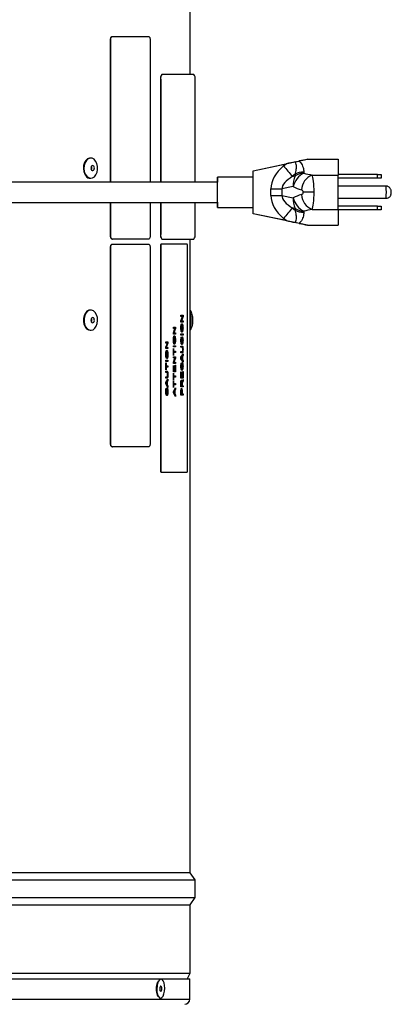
# Model space of a CAD drawing. Extents: x 5 to 297, y -3 to 205.
# Tile 9 of 36: x 51 to 66, y 42 to 81. Entities that reach past the tile are written whole.
import ezdxf

# ---------------------------------------------------------------- set-up
doc = ezdxf.new("R2010")
doc.units = 0
doc.layers.get('0').update_dxf_attribs({"linetype": 'CONTINUOUS'})

msp = doc.modelspace()

# ---------------------------------------------------------------- linework, layer by layer
at = {"color": 7, "linetype": 'CONTINUOUS'}
for p, q in [((57.937, 78.435), (57.937, 96.545)), ((54.79, 74.185), (54.79, 79.785)), ((54.79, 79.785), (54.799, 79.785)), ((54.799, 74.185), (54.799, 79.785)), ((54.857, 79.935), (54.866, 79.935)), ((54.866, 79.935), (56.294, 79.935)), ((56.361, 79.785), (56.361, 74.185)), ((56.765, 78.235), (56.774, 78.235)), ((56.765, 78.235), (56.765, 74.185)), ((56.774, 78.235), (56.774, 74.185)), ((56.811, 78.435), (56.821, 78.435)), ((58.082, 78.435), (56.821, 78.435)), ((58.128, 74.185), (58.128, 78.235)), ((54.014, 75.135), (53.992, 75.135)), ((60.414, 74.635), (62.564, 75.085)), ((62.071, 74.981), (62.238, 75.016)), ((62.564, 75.085), (62.568, 75.085)), ((62.568, 75.085), (63.768, 75.085)), ((60.418, 74.635), (60.414, 74.635)), ((60.414, 74.385), (60.414, 74.635)), ((60.418, 74.635), (61.722, 74.908)), ((60.418, 72.935), (60.418, 74.635)), ((61.617, 74.822), (61.722, 74.908)), ((53.992, 74.335), (54.014, 74.335)), ((60.416, 74.385), (59.016, 74.385)), ((62.072, 74.493), (61.962, 74.402)), ((61.962, 74.402), (62.078, 74.426)), ((62.745, 74.462), (63.77, 74.462)), ((65.317, 74.485), (63.77, 74.485)), ((65.317, 74.335), (63.771, 74.335)), ((65.317, 74.335), (65.317, 74.485)), ((65.317, 74.485), (65.467, 74.485)), ((65.467, 74.335), (65.317, 74.335)), ((65.467, 74.485), (65.467, 74.335)), ((59.016, 74.185), (49.143, 74.185)), ((61.12, 73.912), (61.544, 73.912)), ((61.12, 73.659), (61.12, 73.912)), ((61.998, 74.007), (61.544, 73.912)), ((61.544, 73.912), (61.544, 73.659)), ((65.67, 74.023), (63.772, 74.023)), ((61.12, 73.659), (61.544, 73.659)), ((61.544, 73.659), (61.998, 73.564)), ((62.82, 73.785), (62.395, 73.785)), ((63.772, 73.548), (65.67, 73.548)), ((49.143, 73.385), (59.016, 73.385)), ((54.79, 72.085), (54.79, 73.385)), ((54.799, 72.085), (54.799, 73.385)), ((56.361, 73.385), (56.361, 72.085)), ((56.765, 73.385), (56.765, 72.135)), ((56.774, 73.385), (56.774, 72.135)), ((58.128, 72.135), (58.128, 73.385)), ((59.016, 73.185), (60.416, 73.185)), ((60.414, 72.935), (60.414, 73.185)), ((62.078, 73.144), (61.962, 73.169)), ((61.962, 73.169), (62.072, 73.078)), ((62.745, 73.109), (63.77, 73.109)), ((65.317, 73.085), (63.77, 73.085)), ((65.317, 73.235), (63.771, 73.235)), ((65.317, 73.085), (65.317, 73.235)), ((65.317, 73.235), (65.467, 73.235)), ((65.467, 73.085), (65.317, 73.085)), ((65.467, 73.235), (65.467, 73.085)), ((62.564, 72.485), (60.414, 72.935)), ((60.418, 72.935), (60.414, 72.935)), ((61.722, 72.662), (60.418, 72.935)), ((61.722, 72.662), (61.617, 72.749)), ((62.238, 72.555), (62.071, 72.59)), ((62.568, 72.485), (62.564, 72.485)), ((62.568, 72.485), (63.768, 72.485)), ((54.79, 72.085), (54.799, 72.085)), ((54.857, 71.935), (54.866, 71.935)), ((56.294, 71.935), (54.866, 71.935)), ((56.765, 72.135), (56.774, 72.135)), ((56.811, 71.935), (56.821, 71.935)), ((56.821, 71.935), (58.082, 71.935)), ((57.937, 46.925), (57.937, 71.935)), ((54.79, 71.585), (54.799, 71.585)), ((54.79, 63.885), (54.79, 71.585)), ((54.799, 63.885), (54.799, 71.585)), ((54.857, 71.735), (54.866, 71.735)), ((54.866, 71.735), (56.294, 71.735)), ((56.361, 71.585), (56.361, 63.885)), ((56.774, 71.685), (56.765, 71.685)), ((56.765, 71.685), (56.765, 62.785)), ((56.774, 71.685), (56.774, 62.785)), ((56.776, 71.735), (56.786, 71.735)), ((57.813, 71.735), (56.786, 71.735)), ((57.825, 62.785), (57.825, 71.685)), ((54.014, 69.135), (53.992, 69.135)), ((57.569, 68.926), (57.651, 68.926)), ((57.569, 68.876), (57.569, 68.926)), ((57.63, 68.876), (57.569, 68.876)), ((57.569, 68.709), (57.63, 68.876)), ((57.651, 68.874), (57.59, 68.706)), ((57.651, 68.874), (57.59, 68.706)), ((57.651, 68.926), (57.651, 68.874)), ((57.651, 68.926), (57.651, 68.874)), ((57.651, 68.874), (57.651, 68.874)), ((57.271, 68.455), (57.353, 68.455)), ((57.271, 68.405), (57.271, 68.455)), ((57.332, 68.405), (57.271, 68.405)), ((57.271, 68.238), (57.332, 68.405)), ((57.352, 68.402), (57.291, 68.235)), ((57.353, 68.402), (57.292, 68.235)), ((57.352, 68.455), (57.352, 68.402)), ((57.352, 68.402), (57.353, 68.402)), ((57.353, 68.455), (57.353, 68.402)), ((57.569, 68.657), (57.569, 68.709)), ((57.651, 68.657), (57.569, 68.657)), ((57.577, 68.428), (57.577, 68.428)), ((57.59, 68.706), (57.651, 68.706)), ((57.59, 68.706), (57.59, 68.706)), ((57.61, 68.544), (57.61, 68.544)), ((57.651, 68.706), (57.651, 68.657)), ((57.651, 68.706), (57.651, 68.657)), ((57.652, 68.428), (57.652, 68.428)), ((53.992, 68.335), (54.014, 68.335)), ((57.271, 68.185), (57.271, 68.238)), ((57.353, 68.185), (57.271, 68.185)), ((57.291, 68.235), (57.292, 68.235)), ((57.292, 68.235), (57.353, 68.235)), ((57.312, 68.073), (57.312, 68.073)), ((57.352, 68.235), (57.352, 68.185)), ((57.353, 68.235), (57.353, 68.185)), ((57.569, 68.199), (57.651, 68.199)), ((57.569, 68.149), (57.569, 68.199)), ((57.651, 68.149), (57.569, 68.149)), ((57.592, 68.073), (57.594, 68.024)), ((57.592, 68.073), (57.594, 68.024)), ((57.594, 68.024), (57.594, 68.024)), ((57.611, 68.311), (57.611, 68.311)), ((57.622, 68.033), (57.624, 68.082)), ((57.651, 68.199), (57.651, 68.149)), ((57.651, 68.199), (57.651, 68.149)), ((56.973, 67.88), (57.054, 67.88)), ((56.973, 67.831), (56.973, 67.88)), ((57.034, 67.831), (56.973, 67.831)), ((56.973, 67.663), (57.034, 67.831)), ((56.973, 67.611), (56.973, 67.663)), ((57.054, 67.828), (56.993, 67.66)), ((57.054, 67.828), (56.993, 67.66)), ((56.993, 67.66), (57.054, 67.66)), ((56.993, 67.66), (56.993, 67.66)), ((57.054, 67.88), (57.054, 67.828)), ((57.054, 67.88), (57.054, 67.828)), ((57.054, 67.828), (57.054, 67.828)), ((57.054, 67.66), (57.054, 67.611)), ((57.054, 67.66), (57.054, 67.611)), ((57.271, 67.728), (57.353, 67.728)), ((57.271, 67.678), (57.271, 67.728)), ((57.353, 67.678), (57.271, 67.678)), ((57.271, 67.62), (57.28, 67.62)), ((57.271, 67.346), (57.271, 67.62)), ((57.279, 67.957), (57.279, 67.957)), ((57.28, 67.62), (57.28, 67.508)), ((57.28, 67.62), (57.28, 67.508)), ((57.313, 67.84), (57.313, 67.84)), ((57.352, 67.728), (57.352, 67.678)), ((57.353, 67.728), (57.353, 67.678)), ((57.354, 67.957), (57.354, 67.957)), ((57.569, 67.714), (57.616, 67.714)), ((57.569, 67.665), (57.569, 67.714)), ((57.615, 67.665), (57.569, 67.665)), ((57.577, 67.936), (57.577, 67.936)), ((57.609, 67.826), (57.609, 67.826)), ((57.652, 67.939), (57.652, 67.939)), ((57.054, 67.611), (56.973, 67.611)), ((56.981, 67.383), (56.981, 67.383)), ((57.014, 67.499), (57.014, 67.499)), ((57.015, 67.265), (57.015, 67.265)), ((57.055, 67.382), (57.056, 67.382)), ((57.28, 67.346), (57.271, 67.346)), ((57.271, 67.292), (57.353, 67.292)), ((57.271, 67.243), (57.271, 67.292)), ((57.332, 67.243), (57.271, 67.243)), ((57.271, 67.075), (57.332, 67.243)), ((57.28, 67.508), (57.353, 67.508)), ((57.28, 67.508), (57.28, 67.508)), ((57.28, 67.458), (57.28, 67.346)), ((57.353, 67.458), (57.28, 67.458)), ((57.28, 67.458), (57.28, 67.346)), ((57.28, 67.458), (57.28, 67.458)), ((57.352, 67.24), (57.291, 67.073)), ((57.353, 67.24), (57.292, 67.073)), ((57.352, 67.508), (57.352, 67.458)), ((57.352, 67.292), (57.352, 67.24)), ((57.352, 67.24), (57.353, 67.24)), ((57.353, 67.508), (57.353, 67.458)), ((57.353, 67.292), (57.353, 67.24)), ((57.569, 67.494), (57.615, 67.494)), ((57.569, 67.445), (57.569, 67.494)), ((57.616, 67.445), (57.569, 67.445)), ((57.569, 67.269), (57.651, 67.408)), ((57.569, 67.213), (57.569, 67.269)), ((57.578, 67.241), (57.578, 67.241)), ((57.616, 67.301), (57.595, 67.267)), ((57.616, 67.301), (57.595, 67.267)), ((57.595, 67.267), (57.595, 67.267)), ((57.616, 67.181), (57.616, 67.301)), ((57.616, 67.301), (57.616, 67.301)), ((57.651, 67.355), (57.625, 67.315)), ((57.625, 67.315), (57.625, 67.166)), ((57.625, 67.315), (57.626, 67.315)), ((57.651, 67.355), (57.626, 67.315)), ((57.626, 67.315), (57.626, 67.166)), ((57.651, 67.408), (57.651, 67.355)), ((57.651, 67.407), (57.651, 67.355)), ((57.651, 67.355), (57.651, 67.355)), ((57.652, 67.58), (57.652, 67.58)), ((56.973, 67.153), (57.054, 67.153)), ((56.973, 67.104), (56.973, 67.153)), ((57.054, 67.104), (56.973, 67.104)), ((56.973, 67.046), (56.982, 67.046)), ((56.973, 66.772), (56.973, 67.046)), ((56.982, 67.046), (56.982, 66.933)), ((56.982, 67.046), (56.982, 66.933)), ((56.982, 66.933), (57.054, 66.933)), ((56.982, 66.933), (56.982, 66.933)), ((56.982, 66.884), (56.982, 66.772)), ((57.054, 66.884), (56.982, 66.884)), ((56.982, 66.884), (56.982, 66.772)), ((56.982, 66.884), (56.982, 66.884)), ((57.054, 67.153), (57.054, 67.104)), ((57.054, 67.153), (57.054, 67.104)), ((57.054, 66.933), (57.054, 66.884)), ((57.054, 66.933), (57.054, 66.884)), ((57.271, 67.023), (57.271, 67.075)), ((57.353, 67.023), (57.271, 67.023)), ((57.271, 66.947), (57.28, 66.947)), ((57.271, 66.7), (57.271, 66.947)), ((57.28, 66.947), (57.28, 66.749)), ((57.28, 66.947), (57.28, 66.749)), ((57.291, 67.073), (57.292, 67.073)), ((57.292, 67.073), (57.353, 67.073)), ((57.305, 66.933), (57.315, 66.933)), ((57.305, 66.749), (57.305, 66.933)), ((57.315, 66.933), (57.315, 66.749)), ((57.315, 66.933), (57.315, 66.749)), ((57.343, 66.956), (57.353, 66.956)), ((57.343, 66.749), (57.343, 66.956)), ((57.352, 67.073), (57.352, 67.023)), ((57.352, 66.956), (57.352, 66.7)), ((57.353, 67.073), (57.353, 67.023)), ((57.353, 66.956), (57.353, 66.7)), ((57.651, 67.074), (57.569, 67.213)), ((57.577, 66.913), (57.577, 66.913)), ((57.592, 67.05), (57.594, 67.001)), ((57.592, 67.05), (57.594, 67.001)), ((57.593, 67.217), (57.616, 67.181)), ((57.593, 67.217), (57.593, 67.217)), ((57.593, 67.217), (57.616, 67.181)), ((57.594, 67.001), (57.594, 67.001)), ((57.616, 67.181), (57.616, 67.181)), ((57.622, 67.01), (57.624, 67.059)), ((57.625, 67.166), (57.651, 67.126)), ((57.625, 67.166), (57.626, 67.166)), ((57.626, 67.166), (57.651, 67.126)), ((57.651, 67.126), (57.651, 67.074)), ((57.651, 67.126), (57.651, 67.074)), ((57.651, 67.126), (57.651, 67.126)), ((57.652, 66.916), (57.652, 66.916)), ((56.982, 66.772), (56.973, 66.772)), ((56.973, 66.718), (57.02, 66.718)), ((56.973, 66.669), (56.973, 66.718)), ((57.019, 66.669), (56.973, 66.669)), ((56.973, 66.498), (57.019, 66.498)), ((56.973, 66.449), (56.973, 66.498)), ((57.02, 66.449), (56.973, 66.449)), ((57.055, 66.584), (57.056, 66.584)), ((57.353, 66.7), (57.271, 66.7)), ((57.271, 66.646), (57.28, 66.646)), ((57.271, 66.373), (57.271, 66.646)), ((57.28, 66.749), (57.305, 66.749)), ((57.28, 66.749), (57.28, 66.749)), ((57.28, 66.646), (57.28, 66.534)), ((57.28, 66.646), (57.28, 66.534)), ((57.28, 66.534), (57.353, 66.534)), ((57.28, 66.534), (57.28, 66.534)), ((57.28, 66.485), (57.28, 66.373)), ((57.353, 66.485), (57.28, 66.485)), ((57.28, 66.485), (57.28, 66.373)), ((57.28, 66.485), (57.28, 66.485)), ((57.315, 66.749), (57.343, 66.749)), ((57.315, 66.749), (57.315, 66.749)), ((57.352, 66.534), (57.352, 66.485)), ((57.353, 66.534), (57.353, 66.485)), ((57.569, 66.696), (57.578, 66.696)), ((57.569, 66.449), (57.569, 66.696)), ((57.651, 66.449), (57.569, 66.449)), ((57.578, 66.696), (57.578, 66.498)), ((57.578, 66.696), (57.578, 66.498)), ((57.578, 66.498), (57.604, 66.498)), ((57.578, 66.498), (57.578, 66.498)), ((57.604, 66.682), (57.613, 66.682)), ((57.604, 66.498), (57.604, 66.682)), ((57.609, 66.803), (57.609, 66.803)), ((57.613, 66.682), (57.613, 66.498)), ((57.613, 66.682), (57.613, 66.498)), ((57.613, 66.498), (57.641, 66.498)), ((57.613, 66.498), (57.613, 66.498)), ((57.641, 66.705), (57.651, 66.705)), ((57.641, 66.498), (57.641, 66.705)), ((57.651, 66.705), (57.651, 66.449)), ((57.651, 66.705), (57.651, 66.449)), ((56.973, 66.272), (57.054, 66.411)), ((56.973, 66.217), (56.973, 66.272)), ((57.054, 66.078), (56.973, 66.217)), ((56.982, 66.245), (56.982, 66.245)), ((56.997, 66.221), (57.02, 66.185)), ((56.997, 66.221), (57.02, 66.185)), ((56.997, 66.221), (56.997, 66.221)), ((57.02, 66.304), (56.998, 66.27)), ((57.02, 66.304), (56.998, 66.27)), ((56.998, 66.27), (56.998, 66.27)), ((57.02, 66.185), (57.02, 66.304)), ((57.02, 66.304), (57.02, 66.304)), ((57.02, 66.185), (57.02, 66.185)), ((57.026, 66.014), (57.028, 66.063)), ((57.054, 66.359), (57.029, 66.319)), ((57.054, 66.359), (57.029, 66.319)), ((57.029, 66.319), (57.029, 66.17)), ((57.029, 66.319), (57.029, 66.17)), ((57.029, 66.319), (57.029, 66.319)), ((57.029, 66.17), (57.054, 66.13)), ((57.029, 66.17), (57.054, 66.13)), ((57.029, 66.17), (57.029, 66.17)), ((57.054, 66.411), (57.054, 66.359)), ((57.054, 66.411), (57.054, 66.359)), ((57.054, 66.359), (57.054, 66.359)), ((57.054, 66.13), (57.054, 66.078)), ((57.054, 66.13), (57.054, 66.078)), ((57.054, 66.13), (57.054, 66.13)), ((57.28, 66.373), (57.271, 66.373)), ((57.271, 66.346), (57.28, 66.346)), ((57.271, 66.072), (57.271, 66.346)), ((57.28, 66.072), (57.271, 66.072)), ((57.271, 65.922), (57.353, 66.061)), ((57.28, 66.346), (57.28, 66.233)), ((57.28, 66.346), (57.28, 66.233)), ((57.28, 66.233), (57.353, 66.233)), ((57.28, 66.233), (57.28, 66.233)), ((57.28, 66.184), (57.28, 66.072)), ((57.353, 66.184), (57.28, 66.184)), ((57.28, 66.184), (57.28, 66.072)), ((57.28, 66.184), (57.28, 66.184)), ((57.352, 66.233), (57.352, 66.184)), ((57.352, 66.061), (57.352, 66.009)), ((57.353, 66.233), (57.353, 66.184)), ((57.353, 66.061), (57.353, 66.009)), ((57.569, 66.099), (57.569, 66.251)), ((57.651, 66.099), (57.569, 66.099)), ((57.578, 66.253), (57.578, 66.148)), ((57.578, 66.253), (57.578, 66.253)), ((57.578, 66.253), (57.578, 66.148)), ((57.578, 66.148), (57.578, 66.148)), ((57.578, 66.148), (57.605, 66.148)), ((57.591, 66.319), (57.591, 66.319)), ((57.605, 66.148), (57.605, 66.242)), ((57.613, 66.275), (57.613, 66.275)), ((57.614, 66.223), (57.614, 66.223)), ((57.614, 66.199), (57.614, 66.148)), ((57.614, 66.199), (57.614, 66.148)), ((57.614, 66.199), (57.614, 66.199)), ((57.614, 66.148), (57.651, 66.148)), ((57.614, 66.148), (57.614, 66.148)), ((57.628, 66.339), (57.651, 66.397)), ((57.651, 66.34), (57.633, 66.297)), ((57.651, 66.34), (57.633, 66.297)), ((57.633, 66.297), (57.633, 66.297)), ((57.651, 66.397), (57.651, 66.34)), ((57.651, 66.396), (57.651, 66.34)), ((57.651, 66.34), (57.651, 66.34)), ((57.651, 66.148), (57.651, 66.099)), ((57.651, 66.148), (57.651, 66.099)), ((56.981, 65.917), (56.981, 65.917)), ((56.995, 66.054), (56.998, 66.005)), ((56.995, 66.054), (56.998, 66.005)), ((56.998, 66.005), (56.998, 66.005)), ((57.013, 65.807), (57.013, 65.807)), ((57.055, 65.92), (57.056, 65.92)), ((57.271, 65.867), (57.271, 65.922)), ((57.353, 65.728), (57.271, 65.867)), ((57.28, 65.895), (57.28, 65.895)), ((57.295, 65.871), (57.318, 65.835)), ((57.295, 65.871), (57.295, 65.871)), ((57.295, 65.871), (57.318, 65.835)), ((57.318, 65.954), (57.296, 65.92)), ((57.296, 65.92), (57.297, 65.92)), ((57.318, 65.954), (57.297, 65.92)), ((57.318, 65.835), (57.318, 65.954)), ((57.318, 65.954), (57.318, 65.954)), ((57.318, 65.835), (57.318, 65.835)), ((57.353, 66.009), (57.327, 65.969)), ((57.352, 66.009), (57.327, 65.969)), ((57.327, 65.969), (57.327, 65.82)), ((57.327, 65.969), (57.327, 65.82)), ((57.327, 65.969), (57.327, 65.969)), ((57.327, 65.82), (57.353, 65.78)), ((57.327, 65.82), (57.352, 65.78)), ((57.327, 65.82), (57.327, 65.82)), ((57.352, 66.009), (57.353, 66.009)), ((57.352, 65.78), (57.352, 65.728)), ((57.352, 65.78), (57.353, 65.78)), ((57.353, 65.78), (57.353, 65.728)), ((57.569, 65.776), (57.569, 65.904)), ((57.651, 65.776), (57.569, 65.776)), ((57.578, 65.909), (57.578, 65.825)), ((57.578, 65.909), (57.578, 65.909)), ((57.578, 65.909), (57.578, 65.825)), ((57.578, 65.825), (57.578, 65.825)), ((57.578, 65.825), (57.608, 65.825)), ((57.579, 65.949), (57.579, 65.949)), ((57.593, 65.987), (57.593, 65.987)), ((57.608, 65.825), (57.608, 65.91)), ((57.617, 65.911), (57.617, 65.825)), ((57.617, 65.911), (57.617, 65.825)), ((57.617, 65.911), (57.617, 65.911)), ((57.617, 65.825), (57.651, 65.825)), ((57.617, 65.825), (57.617, 65.825)), ((57.651, 65.825), (57.651, 65.776)), ((57.651, 65.825), (57.651, 65.776)), ((54.79, 63.885), (54.799, 63.885)), ((54.857, 63.735), (54.866, 63.735)), ((56.294, 63.735), (54.866, 63.735)), ((56.765, 62.785), (56.774, 62.785)), ((56.786, 62.735), (56.776, 62.735)), ((56.786, 62.735), (57.813, 62.735)), ((57.937, 46.925), (26.597, 46.925)), ((41.298, 46.645), (58.137, 46.645)), ((58.137, 46.645), (57.937, 46.925)), ((58.137, 45.945), (58.137, 46.645)), ((41.298, 45.945), (58.137, 45.945)), ((57.937, 45.665), (58.137, 45.945)), ((41.311, 45.665), (57.937, 45.665)), ((57.937, 42.965), (57.937, 45.665)), ((41.311, 42.965), (57.937, 42.965)), ((57.847, 42.785), (57.937, 42.965)), ((57.847, 42.735), (57.847, 42.785)), ((48.3, 42.735), (57.917, 42.735)), ((56.655, 42.58), (56.622, 42.483)), ((57.917, 41.935), (57.917, 42.735)), ((56.618, 42.221), (56.641, 42.136))]:
    msp.add_line(p, q, dxfattribs=at)
at = {"color": 1, "linetype": 'CONTINUOUS'}
msp.add_line((48.3, 41.935), (57.917, 41.935), dxfattribs=at)
at = {"color": 7, "linetype": 'CONTINUOUS', "flags": 128}
for points in [[(54.79, 79.785), (54.791, 79.815), (54.795, 79.843), (54.801, 79.869), (54.809, 79.891), (54.82, 79.91), (54.831, 79.924), (54.844, 79.932), (54.857, 79.935)], [(54.799, 79.785), (54.8, 79.815), (54.804, 79.843), (54.81, 79.869), (54.818, 79.891), (54.829, 79.91), (54.84, 79.924), (54.853, 79.932), (54.866, 79.935)], [(56.294, 79.935), (56.307, 79.932), (56.319, 79.924), (56.331, 79.91), (56.341, 79.891), (56.349, 79.869), (56.355, 79.843), (56.359, 79.815), (56.361, 79.785)], [(53.992, 75.135), (53.964, 75.133), (53.886, 75.103), (53.818, 75.041), (53.765, 74.951), (53.732, 74.842), (53.723, 74.724), (53.737, 74.607), (53.774, 74.501), (53.83, 74.416)], [(53.852, 74.416), (53.923, 74.359), (54.002, 74.336), (54.081, 74.348), (54.155, 74.395), (54.217, 74.472), (54.26, 74.572), (54.281, 74.687), (54.279, 74.806), (54.253, 74.919), (54.206, 75.016), (54.142, 75.087), (54.067, 75.128), (53.986, 75.133), (53.909, 75.103), (53.84, 75.041), (53.787, 74.951), (53.754, 74.842), (53.745, 74.724), (53.759, 74.607), (53.796, 74.501), (53.852, 74.416)], [(54.047, 74.655), (54.071, 74.639), (54.097, 74.636), (54.122, 74.649), (54.142, 74.675), (54.153, 74.71), (54.155, 74.749), (54.146, 74.786), (54.128, 74.815), (54.105, 74.832), (54.079, 74.834), (54.054, 74.821), (54.034, 74.795), (54.023, 74.76), (54.021, 74.721), (54.03, 74.685), (54.047, 74.655)], [(59.016, 73.185), (59.016, 73.204), (59.017, 73.26), (59.017, 73.348), (59.018, 73.464), (59.018, 73.6), (59.018, 73.748), (59.018, 73.898), (59.018, 74.041), (59.017, 74.168), (59.017, 74.271), (59.017, 74.343), (59.016, 74.381), (59.016, 74.381), (59.015, 74.343), (59.015, 74.271), (59.015, 74.185)], [(54.857, 71.935), (54.844, 71.938), (54.831, 71.947), (54.82, 71.961), (54.809, 71.979), (54.801, 72.002), (54.795, 72.028), (54.791, 72.056), (54.79, 72.085)], [(54.866, 71.935), (54.853, 71.938), (54.84, 71.947), (54.829, 71.961), (54.818, 71.979), (54.81, 72.002), (54.804, 72.028), (54.8, 72.056), (54.799, 72.085)], [(56.361, 72.085), (56.359, 72.056), (56.355, 72.028), (56.349, 72.002), (56.341, 71.979), (56.331, 71.961), (56.319, 71.947), (56.307, 71.938), (56.294, 71.935)], [(54.79, 71.585), (54.791, 71.615), (54.795, 71.643), (54.801, 71.669), (54.809, 71.691), (54.82, 71.71), (54.831, 71.724), (54.844, 71.732), (54.857, 71.735)], [(54.799, 71.585), (54.8, 71.615), (54.804, 71.643), (54.81, 71.669), (54.818, 71.691), (54.829, 71.71), (54.84, 71.724), (54.853, 71.732), (54.866, 71.735)], [(56.294, 71.735), (56.307, 71.732), (56.319, 71.724), (56.331, 71.71), (56.341, 71.691), (56.349, 71.669), (56.355, 71.643), (56.359, 71.615), (56.361, 71.585)], [(53.992, 69.135), (53.939, 69.128), (53.864, 69.087), (53.8, 69.016), (53.753, 68.919), (53.727, 68.806), (53.724, 68.687), (53.746, 68.572), (53.789, 68.472), (53.851, 68.395), (53.924, 68.348), (53.992, 68.335)], [(54.176, 68.416), (54.232, 68.501), (54.269, 68.607), (54.283, 68.724), (54.274, 68.842), (54.241, 68.951), (54.188, 69.041), (54.12, 69.103), (54.042, 69.133), (53.962, 69.128), (53.886, 69.087), (53.822, 69.016), (53.775, 68.919), (53.749, 68.806), (53.747, 68.687), (53.768, 68.572), (53.811, 68.472), (53.873, 68.395), (53.947, 68.348), (54.027, 68.336), (54.105, 68.359), (54.176, 68.416)], [(54.128, 68.655), (54.146, 68.685), (54.155, 68.721), (54.153, 68.76), (54.142, 68.795), (54.122, 68.821), (54.097, 68.834), (54.071, 68.832), (54.047, 68.815), (54.03, 68.786), (54.021, 68.749), (54.023, 68.71), (54.034, 68.675), (54.054, 68.649), (54.079, 68.636), (54.105, 68.639), (54.128, 68.655)], [(54.857, 63.735), (54.844, 63.738), (54.831, 63.747), (54.82, 63.761), (54.809, 63.779), (54.801, 63.802), (54.795, 63.828), (54.791, 63.856), (54.79, 63.885)], [(54.866, 63.735), (54.853, 63.738), (54.84, 63.747), (54.829, 63.761), (54.818, 63.779), (54.81, 63.802), (54.804, 63.828), (54.8, 63.856), (54.799, 63.885)], [(56.361, 63.885), (56.359, 63.856), (56.355, 63.828), (56.349, 63.802), (56.341, 63.779), (56.331, 63.761), (56.319, 63.747), (56.307, 63.738), (56.294, 63.735)], [(56.927, 42.481), (56.906, 42.584), (56.872, 42.664), (56.828, 42.714), (56.78, 42.728), (56.73, 42.706), (56.686, 42.649), (56.65, 42.564), (56.626, 42.458), (56.617, 42.341), (56.624, 42.226), (56.645, 42.123), (56.679, 42.043), (56.723, 41.994), (56.771, 41.979), (56.821, 42.001), (56.865, 42.058), (56.901, 42.144), (56.925, 42.25), (56.934, 42.366), (56.927, 42.481)], [(56.816, 42.388), (56.808, 42.421), (56.796, 42.444), (56.78, 42.454), (56.763, 42.448), (56.749, 42.428), (56.738, 42.396), (56.733, 42.358), (56.735, 42.32), (56.743, 42.286), (56.755, 42.263), (56.771, 42.254), (56.788, 42.26), (56.802, 42.28), (56.813, 42.311), (56.818, 42.349), (56.816, 42.388)]]:
    msp.add_lwpolyline(points, dxfattribs=at)
at = {"color": 7, "linetype": 'CONTINUOUS'}
for centre, radius, start, end in [((57.014, 78.283), 0.254, 142.978, 190.7418), ((57.024, 78.283), 0.254, 142.978, 190.7418), ((57.879, 78.283), 0.254, 349.2582, 37.022), ((154.046, 75.069), 90.278, 179.98951, 180.38543), ((53.927, 74.735), 0.133, 328.1568, 31.8432), ((168.611, 162.41), 138.273, 219.30466, 219.52977), ((53.996, 74.548), 0.213, 218.4751, 268.7593), ((-15.222, 73.785), 75.64, 359.54551, 0.45449), ((62.673, 74.096), 0.681, 150.9373, 187.5213), ((62.773, 73.825), 0.796, 116.1786, 166.8178), ((62.405, 73.908), 0.673, 89.0739, 119.6828), ((62.452, 73.868), 0.673, 92.5832, 123.814), ((62.991, 73.837), 0.671, 111.5146, 176.1806), ((-63.496, 73.785), 127.268, 359.69558, 0.30442), ((10.289, 73.785), 48.729, 359.5297, 0.4703), ((62.673, 73.475), 0.681, 172.4787, 209.0627), ((62.773, 73.745), 0.796, 193.1822, 243.8214), ((62.991, 73.733), 0.671, 183.8194, 248.4854), ((72.183, 73.374), 13.169, 179.9489, 180.8191), ((168.611, -14.839), 138.273, 140.47023, 140.69534), ((62.405, 73.663), 0.673, 240.3172, 270.9261), ((62.452, 73.703), 0.673, 236.186, 267.4168), ((154.046, 72.502), 90.278, 179.61457, 180.01049), ((57.014, 72.088), 0.254, 169.2582, 217.022), ((57.024, 72.088), 0.254, 169.2582, 217.022), ((57.879, 72.088), 0.254, 322.978, 10.7418), ((56.827, 71.697), 0.0634, 142.978, 190.7418), ((56.837, 71.697), 0.0634, 142.978, 190.7418), ((57.763, 71.697), 0.0634, 349.2582, 37.022), ((53.927, 68.735), 0.133, 328.0898, 31.9102), ((55.741, 68.735), 2.231, 349.8063, 10.1937), ((56.827, 62.774), 0.0634, 169.2582, 217.022), ((56.837, 62.774), 0.0634, 169.2582, 217.022), ((57.763, 62.774), 0.0634, 322.978, 10.7418), ((57.717, 41.935), 0.2, 270, 0)]:
    msp.add_arc(centre, radius, start, end, dxfattribs=at)
at = {"color": 1, "linetype": 'CONTINUOUS'}
msp.add_arc((39.075, 73.785), 26.596, 359.4883, 0.5117, dxfattribs=at)
at = {"color": 7, "linetype": 'CONTINUOUS'}
for centre, major_axis, ratio, start_param, end_param in [((64.206, 75.428), (4.778, 1), 0.000126, 1.920621, 1.99536), ((62.817, 74.09), (1.679, 0.351), 0.69949, 2.21082, 2.996219), ((61.724, 74.908), (1.271, 0.266), 0.000284, 1.294487, 1.572151), ((62.818, 74.09), (1.27, 0.265), 0.46257, 2.210941, 2.996339), ((64.362, 75.847), (2.256, 1.487), 0.262117, 2.958816, 3.042318), ((64.705, 75.428), (2.282, 0.891), 0.199023, 3.051617, 3.135119), ((63.159, 75.428), (1.603, 0), 0.623834, 4.23449, 4.450805), ((62.718, 73.785), (0, 0.7), 0.145854, 4.712389, 6.021601), ((62.736, 75.428), (1.605, 0), 0.997016, 4.23449, 4.450805), ((62.295, 73.785), (0.1, 0), 0.997016, 0, 1.309212), ((62.817, 73.481), (1.679, -0.351), 0.69949, 3.286967, 4.072365), ((62.818, 73.481), (1.27, -0.265), 0.46257, 3.286846, 4.072244), ((62.736, 72.143), (1.605, 0), 0.997016, 1.83238, 2.048695), ((62.295, 73.785), (0.1, 0), 0.997016, 4.973973, 6.283185), ((62.718, 73.785), (0, 0.7), 0.145854, 3.403177, 4.712389), ((64.362, 71.723), (2.256, -1.487), 0.262117, 3.240867, 3.324369), ((63.159, 72.143), (1.603, 0), 0.623834, 1.83238, 2.048695), ((64.705, 72.143), (2.282, -0.891), 0.199023, 3.148066, 3.231568), ((61.724, 72.662), (1.271, -0.266), 0.000284, 4.711034, 4.988699), ((64.206, 72.143), (4.778, -1), 0.000126, 4.287825, 4.362564)]:
    msp.add_ellipse(centre, major_axis=major_axis, ratio=ratio, start_param=start_param, end_param=end_param, dxfattribs=at)
for points, knots in [([(62.238, 75.016), (62.255, 74.997), (62.324, 74.918), (62.402, 74.748), (62.411, 74.639), (62.416, 74.581)], [0, 0, 0, 0, 0.131931, 0.539163, 1, 1, 1, 1]), ([(62.072, 74.493), (62.091, 74.556), (62.125, 74.671), (62.131, 74.844), (62.101, 74.947), (62.076, 74.975), (62.071, 74.981)], [0, 0, 0, 0, 0.444636, 0.807425, 0.95695, 1, 1, 1, 1]), ([(65.67, 73.548), (65.693, 73.55), (65.736, 73.555), (65.788, 73.584), (65.822, 73.619), (65.848, 73.662), (65.859, 73.709), (65.867, 73.782), (65.865, 73.849), (65.84, 73.915), (65.806, 73.966), (65.76, 74.001), (65.712, 74.02), (65.684, 74.022), (65.67, 74.023)], [0, 0, 0, 0, 0.096701, 0.180109, 0.251528, 0.311482, 0.402822, 0.474061, 0.616395, 0.682547, 0.769091, 0.875258, 0.935474, 1, 1, 1, 1]), ([(62.071, 72.59), (62.076, 72.596), (62.101, 72.624), (62.131, 72.727), (62.125, 72.9), (62.091, 73.015), (62.072, 73.078)], [0, 0, 0, 0, 0.04305, 0.192575, 0.555364, 1, 1, 1, 1]), ([(62.416, 72.99), (62.411, 72.932), (62.402, 72.823), (62.324, 72.653), (62.255, 72.574), (62.238, 72.555)], [0, 0, 0, 0, 0.460837, 0.868069, 1, 1, 1, 1]), ([(57.936, 68.338), (57.961, 68.379), (58.01, 68.459), (58.036, 68.59), (58.041, 68.695), (58.04, 68.802), (58.031, 68.904), (58.005, 69.02), (57.96, 69.093), (57.936, 69.133)], [0, 0, 0, 0, 0.170425, 0.334796, 0.463787, 0.567236, 0.69102, 0.832026, 1, 1, 1, 1]), ([(57.568, 68.428), (57.569, 68.454), (57.57, 68.505), (57.582, 68.562), (57.596, 68.59), (57.605, 68.592), (57.61, 68.594)], [0, 0, 0, 0, 0.2795644, 0.5585841, 0.7790872, 1, 1, 1, 1]), ([(57.611, 68.262), (57.605, 68.263), (57.593, 68.267), (57.578, 68.308), (57.569, 68.366), (57.568, 68.407), (57.568, 68.428)], [0, 0, 0, 0, 0.28057, 0.559575, 0.779561, 1, 1, 1, 1]), ([(57.61, 68.544), (57.605, 68.543), (57.596, 68.541), (57.585, 68.515), (57.578, 68.473), (57.578, 68.443), (57.577, 68.428)], [0, 0, 0, 0, 0.280797, 0.560068, 0.779984, 1, 1, 1, 1]), ([(57.61, 68.544), (57.605, 68.543), (57.596, 68.541), (57.585, 68.515), (57.578, 68.473), (57.578, 68.443), (57.577, 68.428)], [0, 0, 0, 0, 0.280797, 0.560068, 0.779984, 1, 1, 1, 1]), ([(57.577, 68.428), (57.578, 68.408), (57.579, 68.369), (57.591, 68.315), (57.604, 68.313), (57.611, 68.311)], [0, 0, 0, 0, 0.280128, 0.559653, 1, 1, 1, 1]), ([(57.577, 68.428), (57.578, 68.408), (57.579, 68.369), (57.592, 68.315), (57.604, 68.313), (57.611, 68.311)], [0, 0, 0, 0, 0.280128, 0.559653, 1, 1, 1, 1]), ([(57.61, 68.594), (57.616, 68.591), (57.628, 68.587), (57.642, 68.546), (57.65, 68.488), (57.651, 68.448), (57.652, 68.428)], [0, 0, 0, 0, 0.280353, 0.559502, 0.779635, 1, 1, 1, 1]), ([(57.61, 68.594), (57.616, 68.591), (57.628, 68.587), (57.642, 68.546), (57.65, 68.488), (57.651, 68.448), (57.652, 68.428)], [0, 0, 0, 0, 0.280353, 0.559502, 0.779635, 1, 1, 1, 1]), ([(57.642, 68.427), (57.642, 68.447), (57.641, 68.485), (57.631, 68.525), (57.62, 68.542), (57.613, 68.544), (57.61, 68.544)], [0, 0, 0, 0, 0.2791, 0.558192, 0.778806, 1, 1, 1, 1]), ([(57.652, 68.428), (57.651, 68.402), (57.65, 68.352), (57.638, 68.296), (57.625, 68.267), (57.615, 68.263), (57.611, 68.262)], [0, 0, 0, 0, 0.2796, 0.558765, 0.77931, 1, 1, 1, 1]), ([(57.652, 68.428), (57.651, 68.402), (57.65, 68.352), (57.638, 68.296), (57.625, 68.267), (57.615, 68.263), (57.611, 68.262)], [0, 0, 0, 0, 0.2796, 0.558765, 0.77931, 1, 1, 1, 1]), ([(57.611, 68.311), (57.615, 68.312), (57.624, 68.315), (57.635, 68.343), (57.641, 68.383), (57.642, 68.413), (57.642, 68.427)], [0, 0, 0, 0, 0.280657, 0.559885, 0.779849, 1, 1, 1, 1]), ([(57.27, 67.957), (57.271, 67.982), (57.272, 68.034), (57.283, 68.091), (57.298, 68.118), (57.307, 68.121), (57.312, 68.123)], [0, 0, 0, 0, 0.279564, 0.558584, 0.779087, 1, 1, 1, 1]), ([(57.312, 68.073), (57.307, 68.072), (57.298, 68.07), (57.287, 68.043), (57.28, 68.002), (57.279, 67.972), (57.279, 67.957)], [0, 0, 0, 0, 0.280797, 0.560068, 0.779984, 1, 1, 1, 1]), ([(57.312, 68.073), (57.307, 68.072), (57.298, 68.07), (57.287, 68.043), (57.28, 68.002), (57.28, 67.972), (57.279, 67.957)], [0, 0, 0, 0, 0.280797, 0.560068, 0.779984, 1, 1, 1, 1]), ([(57.312, 68.123), (57.318, 68.12), (57.33, 68.116), (57.344, 68.075), (57.352, 68.017), (57.353, 67.977), (57.354, 67.957)], [0, 0, 0, 0, 0.280353, 0.559502, 0.779635, 1, 1, 1, 1]), ([(57.312, 68.123), (57.318, 68.12), (57.33, 68.116), (57.344, 68.075), (57.352, 68.017), (57.353, 67.977), (57.354, 67.957)], [0, 0, 0, 0, 0.280353, 0.559502, 0.779635, 1, 1, 1, 1]), ([(57.344, 67.956), (57.344, 67.975), (57.342, 68.014), (57.333, 68.054), (57.322, 68.071), (57.315, 68.072), (57.312, 68.073)], [0, 0, 0, 0, 0.2791, 0.558192, 0.778806, 1, 1, 1, 1]), ([(57.568, 67.938), (57.568, 67.955), (57.569, 67.99), (57.575, 68.032), (57.583, 68.06), (57.589, 68.069), (57.592, 68.073)], [0, 0, 0, 0, 0.280081, 0.559449, 0.779549, 1, 1, 1, 1]), ([(57.594, 68.024), (57.592, 68.02), (57.586, 68.012), (57.581, 67.991), (57.578, 67.963), (57.577, 67.945), (57.577, 67.936)], [0, 0, 0, 0, 0.2805533, 0.5597389, 0.7796538, 1, 1, 1, 1]), ([(57.594, 68.024), (57.591, 68.02), (57.586, 68.012), (57.581, 67.991), (57.578, 67.963), (57.577, 67.945), (57.577, 67.936)], [0, 0, 0, 0, 0.280553, 0.559739, 0.779654, 1, 1, 1, 1]), ([(57.642, 67.935), (57.642, 67.948), (57.641, 67.975), (57.634, 68.016), (57.627, 68.026), (57.622, 68.033)], [0, 0, 0, 0, 0.2807112, 0.5609046, 1, 1, 1, 1]), ([(57.624, 68.082), (57.629, 68.076), (57.637, 68.065), (57.646, 68.028), (57.651, 67.983), (57.651, 67.954), (57.652, 67.939)], [0, 0, 0, 0, 0.280256, 0.559546, 0.779589, 1, 1, 1, 1]), ([(57.624, 68.082), (57.629, 68.076), (57.637, 68.065), (57.646, 68.028), (57.651, 67.983), (57.651, 67.954), (57.652, 67.939)], [0, 0, 0, 0, 0.280256, 0.559546, 0.779589, 1, 1, 1, 1]), ([(57.313, 67.79), (57.307, 67.792), (57.294, 67.796), (57.28, 67.837), (57.271, 67.895), (57.27, 67.936), (57.27, 67.957)], [0, 0, 0, 0, 0.2805704, 0.5595746, 0.7795608, 1, 1, 1, 1]), ([(57.279, 67.957), (57.28, 67.937), (57.281, 67.898), (57.293, 67.844), (57.305, 67.841), (57.313, 67.84)], [0, 0, 0, 0, 0.280128, 0.559653, 1, 1, 1, 1]), ([(57.279, 67.957), (57.28, 67.937), (57.281, 67.898), (57.293, 67.844), (57.306, 67.841), (57.313, 67.84)], [0, 0, 0, 0, 0.280128, 0.559653, 1, 1, 1, 1]), ([(57.354, 67.957), (57.353, 67.931), (57.352, 67.881), (57.34, 67.825), (57.327, 67.796), (57.317, 67.792), (57.313, 67.79)], [0, 0, 0, 0, 0.2796, 0.558765, 0.77931, 1, 1, 1, 1]), ([(57.354, 67.957), (57.353, 67.931), (57.351, 67.881), (57.34, 67.825), (57.327, 67.796), (57.317, 67.792), (57.313, 67.79)], [0, 0, 0, 0, 0.2796, 0.558765, 0.77931, 1, 1, 1, 1]), ([(57.313, 67.84), (57.317, 67.841), (57.326, 67.843), (57.337, 67.872), (57.343, 67.912), (57.344, 67.942), (57.344, 67.956)], [0, 0, 0, 0, 0.280657, 0.559885, 0.779849, 1, 1, 1, 1]), ([(57.609, 67.777), (57.603, 67.779), (57.592, 67.783), (57.577, 67.822), (57.569, 67.879), (57.568, 67.918), (57.568, 67.938)], [0, 0, 0, 0, 0.280492, 0.55957, 0.779615, 1, 1, 1, 1]), ([(57.577, 67.936), (57.578, 67.924), (57.578, 67.899), (57.582, 67.866), (57.592, 67.832), (57.602, 67.829), (57.609, 67.826)], [0, 0, 0, 0, 0.187223, 0.373906, 0.560736, 1, 1, 1, 1]), ([(57.577, 67.936), (57.577, 67.924), (57.578, 67.899), (57.582, 67.866), (57.592, 67.832), (57.602, 67.829), (57.609, 67.826)], [0, 0, 0, 0, 0.187223, 0.373906, 0.560736, 1, 1, 1, 1]), ([(57.652, 67.939), (57.651, 67.913), (57.65, 67.861), (57.638, 67.805), (57.623, 67.781), (57.614, 67.778), (57.609, 67.777)], [0, 0, 0, 0, 0.279955, 0.558088, 0.778912, 1, 1, 1, 1]), ([(57.652, 67.939), (57.651, 67.913), (57.65, 67.861), (57.638, 67.805), (57.623, 67.781), (57.614, 67.778), (57.609, 67.777)], [0, 0, 0, 0, 0.279955, 0.558088, 0.778912, 1, 1, 1, 1]), ([(57.609, 67.826), (57.614, 67.827), (57.622, 67.829), (57.634, 67.85), (57.641, 67.89), (57.642, 67.92), (57.642, 67.935)], [0, 0, 0, 0, 0.281245, 0.560716, 0.780138, 1, 1, 1, 1]), ([(57.641, 67.577), (57.641, 67.587), (57.641, 67.607), (57.638, 67.637), (57.629, 67.665), (57.621, 67.665), (57.615, 67.665)], [0, 0, 0, 0, 0.187561, 0.374239, 0.559719, 1, 1, 1, 1]), ([(57.616, 67.714), (57.621, 67.714), (57.631, 67.713), (57.645, 67.684), (57.651, 67.632), (57.651, 67.598), (57.652, 67.58)], [0, 0, 0, 0, 0.281627, 0.559158, 0.778983, 1, 1, 1, 1]), ([(57.616, 67.714), (57.621, 67.714), (57.631, 67.713), (57.645, 67.684), (57.651, 67.632), (57.651, 67.598), (57.652, 67.58)], [0, 0, 0, 0, 0.281627, 0.559158, 0.778983, 1, 1, 1, 1]), ([(56.972, 67.382), (56.972, 67.408), (56.974, 67.46), (56.985, 67.516), (57, 67.544), (57.009, 67.547), (57.014, 67.548)], [0, 0, 0, 0, 0.279564, 0.558584, 0.779087, 1, 1, 1, 1]), ([(57.015, 67.216), (57.009, 67.218), (56.996, 67.221), (56.981, 67.262), (56.973, 67.321), (56.972, 67.362), (56.972, 67.382)], [0, 0, 0, 0, 0.28057, 0.559575, 0.779561, 1, 1, 1, 1]), ([(57.014, 67.499), (57.009, 67.498), (57, 67.495), (56.989, 67.469), (56.982, 67.428), (56.981, 67.398), (56.981, 67.383)], [0, 0, 0, 0, 0.280797, 0.560068, 0.779984, 1, 1, 1, 1]), ([(57.014, 67.499), (57.009, 67.498), (57, 67.495), (56.989, 67.469), (56.982, 67.428), (56.982, 67.398), (56.981, 67.383)], [0, 0, 0, 0, 0.280797, 0.560068, 0.779984, 1, 1, 1, 1]), ([(56.981, 67.383), (56.982, 67.363), (56.983, 67.324), (56.995, 67.27), (57.007, 67.267), (57.015, 67.265)], [0, 0, 0, 0, 0.280128, 0.559653, 1, 1, 1, 1]), ([(56.981, 67.383), (56.982, 67.363), (56.983, 67.324), (56.995, 67.27), (57.007, 67.267), (57.015, 67.265)], [0, 0, 0, 0, 0.280128, 0.559653, 1, 1, 1, 1]), ([(57.014, 67.548), (57.02, 67.546), (57.032, 67.542), (57.046, 67.501), (57.054, 67.442), (57.055, 67.402), (57.056, 67.382)], [0, 0, 0, 0, 0.280353, 0.5595023, 0.7796353, 1, 1, 1, 1]), ([(57.014, 67.548), (57.02, 67.546), (57.032, 67.542), (57.046, 67.501), (57.054, 67.442), (57.055, 67.402), (57.055, 67.382)], [0, 0, 0, 0, 0.280353, 0.559502, 0.779635, 1, 1, 1, 1]), ([(57.046, 67.382), (57.046, 67.401), (57.044, 67.44), (57.035, 67.479), (57.024, 67.497), (57.017, 67.498), (57.014, 67.499)], [0, 0, 0, 0, 0.2791, 0.558192, 0.778806, 1, 1, 1, 1]), ([(57.056, 67.382), (57.055, 67.357), (57.053, 67.306), (57.042, 67.25), (57.029, 67.221), (57.019, 67.218), (57.015, 67.216)], [0, 0, 0, 0, 0.2796, 0.558765, 0.77931, 1, 1, 1, 1]), ([(57.055, 67.382), (57.055, 67.357), (57.053, 67.306), (57.042, 67.25), (57.028, 67.221), (57.019, 67.218), (57.015, 67.216)], [0, 0, 0, 0, 0.2796, 0.558765, 0.77931, 1, 1, 1, 1]), ([(57.015, 67.265), (57.019, 67.267), (57.028, 67.269), (57.039, 67.297), (57.045, 67.338), (57.046, 67.367), (57.046, 67.382)], [0, 0, 0, 0, 0.280657, 0.559885, 0.779849, 1, 1, 1, 1]), ([(57.595, 67.267), (57.591, 67.262), (57.586, 67.253), (57.581, 67.245), (57.578, 67.241)], [0, 0, 0, 0, 0.560002, 1, 1, 1, 1]), ([(57.595, 67.267), (57.592, 67.262), (57.586, 67.253), (57.581, 67.245), (57.578, 67.241)], [0, 0, 0, 0, 0.560002, 1, 1, 1, 1]), ([(57.578, 67.241), (57.581, 67.237), (57.586, 67.232), (57.591, 67.221), (57.593, 67.217)], [0, 0, 0, 0, 0.559915, 1, 1, 1, 1]), ([(57.578, 67.241), (57.581, 67.237), (57.586, 67.232), (57.591, 67.221), (57.593, 67.217)], [0, 0, 0, 0, 0.559915, 1, 1, 1, 1]), ([(57.615, 67.494), (57.619, 67.494), (57.626, 67.495), (57.635, 67.508), (57.641, 67.541), (57.641, 67.565), (57.641, 67.577)], [0, 0, 0, 0, 0.281788, 0.560122, 0.779386, 1, 1, 1, 1]), ([(57.652, 67.58), (57.651, 67.558), (57.651, 67.514), (57.641, 67.462), (57.628, 67.447), (57.62, 67.446), (57.616, 67.445)], [0, 0, 0, 0, 0.280729, 0.557904, 0.778403, 1, 1, 1, 1]), ([(57.652, 67.58), (57.651, 67.558), (57.651, 67.514), (57.641, 67.462), (57.628, 67.447), (57.62, 67.446), (57.616, 67.445)], [0, 0, 0, 0, 0.280729, 0.557904, 0.778403, 1, 1, 1, 1]), ([(57.568, 66.915), (57.568, 66.932), (57.569, 66.967), (57.575, 67.009), (57.583, 67.037), (57.589, 67.046), (57.592, 67.05)], [0, 0, 0, 0, 0.280081, 0.559449, 0.779549, 1, 1, 1, 1]), ([(57.609, 66.754), (57.603, 66.756), (57.592, 66.76), (57.577, 66.799), (57.569, 66.856), (57.568, 66.895), (57.568, 66.915)], [0, 0, 0, 0, 0.280492, 0.55957, 0.779615, 1, 1, 1, 1]), ([(57.594, 67.001), (57.592, 66.997), (57.586, 66.989), (57.581, 66.967), (57.578, 66.94), (57.577, 66.922), (57.577, 66.913)], [0, 0, 0, 0, 0.280553, 0.559739, 0.779654, 1, 1, 1, 1]), ([(57.594, 67.001), (57.591, 66.997), (57.586, 66.989), (57.581, 66.967), (57.578, 66.94), (57.577, 66.922), (57.577, 66.913)], [0, 0, 0, 0, 0.280553, 0.559739, 0.779654, 1, 1, 1, 1]), ([(57.577, 66.913), (57.578, 66.9), (57.578, 66.876), (57.582, 66.843), (57.592, 66.809), (57.602, 66.806), (57.609, 66.803)], [0, 0, 0, 0, 0.187223, 0.373906, 0.560736, 1, 1, 1, 1]), ([(57.577, 66.913), (57.577, 66.9), (57.578, 66.876), (57.582, 66.843), (57.592, 66.809), (57.602, 66.806), (57.609, 66.803)], [0, 0, 0, 0, 0.187223, 0.373906, 0.560736, 1, 1, 1, 1]), ([(57.652, 66.916), (57.651, 66.89), (57.65, 66.838), (57.638, 66.782), (57.623, 66.758), (57.614, 66.755), (57.609, 66.754)], [0, 0, 0, 0, 0.279955, 0.558088, 0.778912, 1, 1, 1, 1]), ([(57.652, 66.916), (57.651, 66.89), (57.65, 66.838), (57.638, 66.782), (57.623, 66.758), (57.614, 66.755), (57.609, 66.754)], [0, 0, 0, 0, 0.279955, 0.558088, 0.778912, 1, 1, 1, 1]), ([(57.609, 66.803), (57.614, 66.804), (57.622, 66.806), (57.634, 66.827), (57.641, 66.867), (57.642, 66.897), (57.642, 66.912)], [0, 0, 0, 0, 0.281245, 0.560716, 0.780138, 1, 1, 1, 1]), ([(57.642, 66.912), (57.642, 66.925), (57.641, 66.952), (57.634, 66.993), (57.627, 67.003), (57.622, 67.01)], [0, 0, 0, 0, 0.280711, 0.560905, 1, 1, 1, 1]), ([(57.624, 67.059), (57.629, 67.053), (57.637, 67.042), (57.646, 67.005), (57.651, 66.96), (57.651, 66.931), (57.652, 66.916)], [0, 0, 0, 0, 0.280256, 0.559546, 0.779589, 1, 1, 1, 1]), ([(57.624, 67.059), (57.629, 67.053), (57.637, 67.042), (57.646, 67.005), (57.651, 66.96), (57.651, 66.931), (57.652, 66.916)], [0, 0, 0, 0, 0.280256, 0.559546, 0.779589, 1, 1, 1, 1]), ([(57.045, 66.58), (57.045, 66.591), (57.045, 66.611), (57.042, 66.641), (57.033, 66.669), (57.025, 66.669), (57.019, 66.669)], [0, 0, 0, 0, 0.187561, 0.374239, 0.559719, 1, 1, 1, 1]), ([(57.019, 66.498), (57.023, 66.498), (57.03, 66.499), (57.039, 66.512), (57.044, 66.545), (57.045, 66.569), (57.045, 66.58)], [0, 0, 0, 0, 0.281788, 0.560122, 0.779386, 1, 1, 1, 1]), ([(57.02, 66.718), (57.025, 66.718), (57.035, 66.717), (57.048, 66.688), (57.055, 66.636), (57.055, 66.602), (57.056, 66.584)], [0, 0, 0, 0, 0.281627, 0.559158, 0.778983, 1, 1, 1, 1]), ([(57.02, 66.718), (57.025, 66.718), (57.035, 66.717), (57.048, 66.688), (57.055, 66.636), (57.055, 66.602), (57.055, 66.584)], [0, 0, 0, 0, 0.2816273, 0.5591584, 0.7789826, 1, 1, 1, 1]), ([(57.056, 66.584), (57.055, 66.562), (57.055, 66.518), (57.045, 66.465), (57.032, 66.45), (57.024, 66.449), (57.02, 66.449)], [0, 0, 0, 0, 0.280729, 0.557904, 0.778403, 1, 1, 1, 1]), ([(57.055, 66.584), (57.055, 66.562), (57.055, 66.518), (57.045, 66.465), (57.032, 66.45), (57.024, 66.449), (57.02, 66.449)], [0, 0, 0, 0, 0.280729, 0.557904, 0.778403, 1, 1, 1, 1]), ([(56.998, 66.27), (56.995, 66.266), (56.99, 66.257), (56.984, 66.248), (56.982, 66.245)], [0, 0, 0, 0, 0.5600021, 1, 1, 1, 1]), ([(56.998, 66.27), (56.995, 66.266), (56.99, 66.257), (56.985, 66.248), (56.982, 66.245)], [0, 0, 0, 0, 0.5600021, 1, 1, 1, 1]), ([(56.982, 66.245), (56.985, 66.241), (56.99, 66.235), (56.995, 66.225), (56.997, 66.221)], [0, 0, 0, 0, 0.559915, 1, 1, 1, 1]), ([(56.982, 66.245), (56.985, 66.241), (56.99, 66.235), (56.995, 66.225), (56.997, 66.221)], [0, 0, 0, 0, 0.559915, 1, 1, 1, 1]), ([(57.028, 66.063), (57.032, 66.057), (57.041, 66.046), (57.05, 66.009), (57.055, 65.964), (57.055, 65.935), (57.056, 65.92)], [0, 0, 0, 0, 0.280256, 0.559546, 0.779589, 1, 1, 1, 1]), ([(57.028, 66.063), (57.032, 66.057), (57.041, 66.046), (57.05, 66.009), (57.055, 65.964), (57.055, 65.935), (57.055, 65.92)], [0, 0, 0, 0, 0.280256, 0.559546, 0.779589, 1, 1, 1, 1]), ([(57.569, 66.251), (57.569, 66.267), (57.569, 66.299), (57.574, 66.342), (57.582, 66.364), (57.588, 66.367), (57.591, 66.368)], [0, 0, 0, 0, 0.281671, 0.559202, 0.779411, 1, 1, 1, 1]), ([(57.591, 66.319), (57.589, 66.318), (57.585, 66.315), (57.579, 66.291), (57.578, 66.267), (57.578, 66.253)], [0, 0, 0, 0, 0.280406, 0.559981, 1, 1, 1, 1]), ([(57.591, 66.319), (57.589, 66.318), (57.585, 66.315), (57.579, 66.291), (57.579, 66.267), (57.578, 66.253)], [0, 0, 0, 0, 0.280406, 0.559981, 1, 1, 1, 1]), ([(57.591, 66.368), (57.594, 66.367), (57.601, 66.364), (57.61, 66.331), (57.612, 66.297), (57.613, 66.275)], [0, 0, 0, 0, 0.280517, 0.560502, 1, 1, 1, 1]), ([(57.591, 66.368), (57.594, 66.367), (57.6, 66.364), (57.61, 66.331), (57.612, 66.297), (57.613, 66.275)], [0, 0, 0, 0, 0.280517, 0.560502, 1, 1, 1, 1]), ([(57.605, 66.242), (57.605, 66.252), (57.604, 66.272), (57.602, 66.3), (57.597, 66.316), (57.593, 66.318), (57.591, 66.319)], [0, 0, 0, 0, 0.281563, 0.560238, 0.779872, 1, 1, 1, 1]), ([(57.613, 66.275), (57.614, 66.281), (57.615, 66.29), (57.616, 66.299), (57.617, 66.302)], [0, 0, 0, 0, 0.56012, 1, 1, 1, 1]), ([(57.633, 66.297), (57.629, 66.286), (57.623, 66.271), (57.616, 66.246), (57.615, 66.231), (57.614, 66.223)], [0, 0, 0, 0, 0.56088, 0.780729, 1, 1, 1, 1]), ([(57.633, 66.297), (57.629, 66.286), (57.623, 66.271), (57.616, 66.246), (57.615, 66.231), (57.614, 66.223)], [0, 0, 0, 0, 0.56088, 0.780729, 1, 1, 1, 1]), ([(57.614, 66.223), (57.614, 66.219), (57.614, 66.21), (57.614, 66.202), (57.614, 66.199)], [0, 0, 0, 0, 0.559853, 1, 1, 1, 1]), ([(57.614, 66.223), (57.614, 66.219), (57.614, 66.21), (57.614, 66.202), (57.614, 66.199)], [0, 0, 0, 0, 0.559853, 1, 1, 1, 1]), ([(57.617, 66.302), (57.619, 66.31), (57.622, 66.324), (57.626, 66.335), (57.628, 66.339)], [0, 0, 0, 0, 0.559794, 1, 1, 1, 1]), ([(56.972, 65.919), (56.972, 65.936), (56.973, 65.97), (56.979, 66.012), (56.987, 66.041), (56.992, 66.049), (56.995, 66.054)], [0, 0, 0, 0, 0.280081, 0.559449, 0.779549, 1, 1, 1, 1]), ([(57.013, 65.758), (57.007, 65.76), (56.995, 65.763), (56.981, 65.802), (56.973, 65.86), (56.972, 65.899), (56.972, 65.919)], [0, 0, 0, 0, 0.280492, 0.55957, 0.779615, 1, 1, 1, 1]), ([(56.998, 66.005), (56.995, 66.001), (56.99, 65.993), (56.984, 65.971), (56.982, 65.944), (56.981, 65.926), (56.981, 65.917)], [0, 0, 0, 0, 0.280553, 0.559739, 0.779654, 1, 1, 1, 1]), ([(56.998, 66.005), (56.995, 66.001), (56.99, 65.993), (56.984, 65.971), (56.981, 65.944), (56.981, 65.926), (56.981, 65.917)], [0, 0, 0, 0, 0.280553, 0.559739, 0.779654, 1, 1, 1, 1]), ([(56.981, 65.917), (56.981, 65.904), (56.982, 65.88), (56.986, 65.847), (56.996, 65.813), (57.006, 65.809), (57.013, 65.807)], [0, 0, 0, 0, 0.187223, 0.373906, 0.560736, 1, 1, 1, 1]), ([(56.981, 65.917), (56.981, 65.904), (56.982, 65.88), (56.986, 65.847), (56.996, 65.813), (57.006, 65.809), (57.013, 65.807)], [0, 0, 0, 0, 0.187223, 0.373906, 0.560736, 1, 1, 1, 1]), ([(57.056, 65.92), (57.055, 65.894), (57.054, 65.842), (57.042, 65.786), (57.027, 65.762), (57.018, 65.759), (57.013, 65.758)], [0, 0, 0, 0, 0.279955, 0.558088, 0.778912, 1, 1, 1, 1]), ([(57.055, 65.92), (57.055, 65.894), (57.054, 65.842), (57.042, 65.786), (57.027, 65.762), (57.018, 65.759), (57.013, 65.758)], [0, 0, 0, 0, 0.279955, 0.558088, 0.778912, 1, 1, 1, 1]), ([(57.013, 65.807), (57.017, 65.808), (57.026, 65.81), (57.038, 65.83), (57.045, 65.871), (57.046, 65.901), (57.046, 65.915)], [0, 0, 0, 0, 0.281245, 0.560716, 0.780138, 1, 1, 1, 1]), ([(57.046, 65.915), (57.046, 65.929), (57.045, 65.956), (57.038, 65.997), (57.03, 66.007), (57.026, 66.014)], [0, 0, 0, 0, 0.280711, 0.560905, 1, 1, 1, 1]), ([(57.296, 65.92), (57.293, 65.916), (57.288, 65.907), (57.283, 65.898), (57.28, 65.895)], [0, 0, 0, 0, 0.560002, 1, 1, 1, 1]), ([(57.297, 65.92), (57.293, 65.916), (57.288, 65.907), (57.283, 65.898), (57.28, 65.895)], [0, 0, 0, 0, 0.560002, 1, 1, 1, 1]), ([(57.28, 65.895), (57.283, 65.891), (57.288, 65.885), (57.293, 65.875), (57.295, 65.871)], [0, 0, 0, 0, 0.559915, 1, 1, 1, 1]), ([(57.28, 65.895), (57.283, 65.891), (57.288, 65.885), (57.293, 65.875), (57.295, 65.871)], [0, 0, 0, 0, 0.559915, 1, 1, 1, 1]), ([(57.569, 65.904), (57.569, 65.914), (57.569, 65.931), (57.569, 65.949), (57.57, 65.956)], [0, 0, 0, 0, 0.560101, 1, 1, 1, 1]), ([(57.57, 65.956), (57.57, 65.969), (57.572, 65.994), (57.578, 66.02), (57.585, 66.034), (57.59, 66.035), (57.592, 66.036)], [0, 0, 0, 0, 0.280013, 0.55891, 0.779396, 1, 1, 1, 1]), ([(57.579, 65.949), (57.579, 65.942), (57.578, 65.928), (57.578, 65.915), (57.578, 65.909)], [0, 0, 0, 0, 0.559585, 1, 1, 1, 1]), ([(57.579, 65.949), (57.579, 65.942), (57.578, 65.928), (57.578, 65.915), (57.578, 65.909)], [0, 0, 0, 0, 0.5595849, 1, 1, 1, 1]), ([(57.593, 65.987), (57.591, 65.986), (57.588, 65.985), (57.584, 65.977), (57.58, 65.964), (57.579, 65.954), (57.579, 65.949)], [0, 0, 0, 0, 0.280261, 0.560078, 0.78015, 1, 1, 1, 1]), ([(57.593, 65.987), (57.591, 65.986), (57.588, 65.985), (57.584, 65.977), (57.581, 65.964), (57.58, 65.954), (57.579, 65.949)], [0, 0, 0, 0, 0.280261, 0.560078, 0.78015, 1, 1, 1, 1]), ([(57.592, 66.036), (57.597, 66.034), (57.605, 66.03), (57.616, 65.986), (57.617, 65.939), (57.617, 65.911)], [0, 0, 0, 0, 0.2807512, 0.5597085, 1, 1, 1, 1]), ([(57.592, 66.036), (57.596, 66.034), (57.605, 66.03), (57.616, 65.986), (57.617, 65.939), (57.617, 65.911)], [0, 0, 0, 0, 0.280751, 0.559708, 1, 1, 1, 1]), ([(57.608, 65.91), (57.608, 65.92), (57.607, 65.942), (57.604, 65.97), (57.599, 65.985), (57.595, 65.986), (57.593, 65.987)], [0, 0, 0, 0, 0.281401, 0.559753, 0.779356, 1, 1, 1, 1]), ([(56.689, 42.031), (56.675, 42.052), (56.645, 42.094), (56.615, 42.21), (56.604, 42.346), (56.615, 42.481), (56.645, 42.597), (56.675, 42.639), (56.689, 42.66)], [0, 0, 0, 0, 0.157202, 0.328536, 0.500479, 0.671558, 0.842847, 1, 1, 1, 1])]:
    msp.add_open_spline(points, degree=3, knots=knots, dxfattribs=at)

doc.saveas('drawing.dxf')
